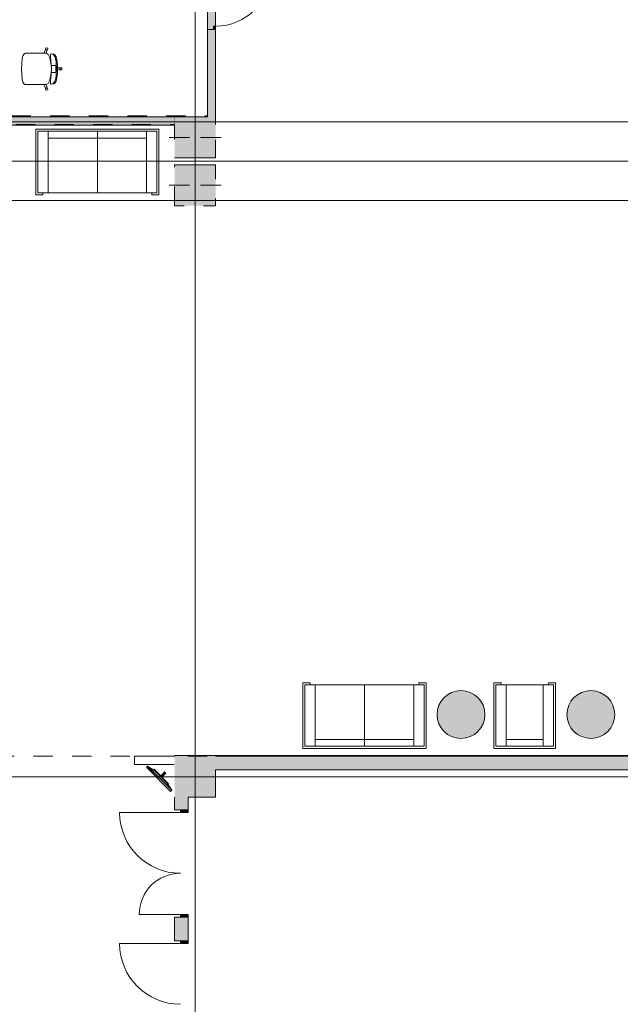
# Model space of a CAD drawing. Header units: millimetres. Extents: x -14761 to 157739, y -22400 to 107990.
# Tile 24 of 256: x 42437 to 51213, y 14673 to 29070. Entities that reach past the tile are written whole.
import ezdxf

# ---------------------------------------------------------------- set-up
doc = ezdxf.new("R2010")
doc.units = ezdxf.units.MM
doc.header["$MEASUREMENT"] = 0
doc.linetypes.add('Wipeout_Contour', pattern=[1000, 0, -1000])
doc.linetypes.add('Штриховая', pattern=[564.444447, 282.222223, -282.222223])
for name, color, linetype in [('Интерьер - Мебель', 7, 'Continuous'), ('Конструктив - ГКЛ', 7, 'Continuous'), ('Конструктив - Колонны', 7, 'Continuous'), ('Конструктив - Стены Внутр сущ.', 7, 'Continuous'), ('Элемент Модели - Зона', 7, 'Continuous'), ('Элемент Модели - Оси', 7, 'Continuous')]:
    doc.layers.add(name, color=color, linetype=linetype)

msp = doc.modelspace()

# ---------------------------------------------------------------- hatches: boundary and pattern name
at = {"layer": 'Интерьер - Мебель', "linetype": 'Continuous', "lineweight": 0, "true_color": 0x3f3f3f}
for points in [[(48885, 18560, 1), (48885, 19260, 1)], [(50783, 18560, 1), (50783, 19260, 1)]]:
    msp.add_hatch(color=250, dxfattribs=at).paths.add_polyline_path(points)
at = {"layer": 'Интерьер - Мебель', "linetype": 'Continuous', "lineweight": 0, "true_color": 0xffffff}
for points in [[(44641, 17785), (44659, 17803), (44588, 17909), (44412, 18086), (44306, 18157), (44288, 18139)], [(44606, 17891), (44613, 17899), (44401, 18111), (44394, 18104)], [(44516, 17996), (44564, 18043), (44546, 18061), (44498, 18013)], [(44565, 18042), (44573, 18049), (44551, 18070), (44544, 18063)]]:
    msp.add_hatch(color=7, dxfattribs=at).paths.add_polyline_path(points)
at = {"layer": 'Конструктив - ГКЛ', "linetype": 'Continuous', "lineweight": 0, "true_color": 0x000000}
for points in [[(45180, 35700), (45180, 27650), (45300, 27650), (45300, 35700)], [(45180, 28925), (45180, 27650), (45300, 27650), (45300, 28925)], [(36750, 27650), (36750, 27530), (44695, 27530), (44695, 27650)], [(44695, 27650), (44695, 27530), (44700, 27530), (44700, 27650)]]:
    msp.add_hatch(color=18, dxfattribs=at).paths.add_polyline_path(points)
at = {"layer": 'Конструктив - ГКЛ', "linetype": 'Continuous', "lineweight": 0, "true_color": 0x7f7f7f}
msp.add_hatch(color=8, dxfattribs=at).paths.add_polyline_path([(45270, 28925), (45300, 28925), (45300, 28975), (45270, 28975)])
at = {"layer": 'Конструктив - ГКЛ', "linetype": 'Continuous', "lineweight": 0, "true_color": 0x606060}
msp.add_hatch(color=251, dxfattribs=at).paths.add_polyline_path([(44700, 18312), (44700, 18300), (67770, 18300), (67770, 18312)])
at = {"layer": 'Конструктив - Колонны', "linetype": 'Continuous', "lineweight": 0, "true_color": 0x000000}
for points in [[(44700, 27050), (45300, 27050), (45300, 27532), (45300, 27537), (45300, 27650), (45180, 27650), (44700, 27650), (44700, 27530)], [(44700, 26350), (45300, 26350), (45300, 26950), (44700, 26950)]]:
    msp.add_hatch(color=18, dxfattribs=at).paths.add_polyline_path(points)
at = {"layer": 'Конструктив - Стены Внутр сущ.', "linetype": 'Continuous', "lineweight": 0, "true_color": 0x000000}
for points in [[(45300, 18100), (53700, 18100), (53700, 18300), (45300, 18300)], [(44900, 17700), (44700, 17700), (44700, 17517), (44900, 17517)], [(44900, 15947), (44700, 15947), (44700, 15601), (44900, 15601)]]:
    msp.add_hatch(color=18, dxfattribs=at).paths.add_polyline_path(points)
at = {"layer": 'Конструктив - Стены Внутр сущ.', "linetype": 'Continuous', "lineweight": 0, "true_color": 0x7f7f7f}
for points in [[(44785, 17517), (44785, 17477), (44900, 17477), (44900, 17517)], [(44900, 15947), (44900, 15987), (44785, 15987), (44785, 15947)], [(44785, 15601), (44785, 15561), (44900, 15561), (44900, 15601)]]:
    msp.add_hatch(color=8, dxfattribs=at).paths.add_polyline_path(points)

# ---------------------------------------------------------------- linework, layer by layer
at = {"layer": 'Интерьер - Мебель', "color": 7, "linetype": 'Continuous', "lineweight": 15}
for p, q in [((42808, 28623), (42819, 28658)), ((42819, 28658), (42823, 28660)), ((42823, 28660), (42846, 28653)), ((42846, 28653), (42848, 28649)), ((42474, 28500), (42485, 28546)), ((42485, 28546), (42486, 28548)), ((42486, 28548), (42507, 28575)), ((42507, 28575), (42516, 28579)), ((42516, 28579), (42547, 28579)), ((42547, 28579), (42583, 28579)), ((42583, 28579), (42792, 28579)), ((42792, 28579), (42808, 28623)), ((42826, 28579), (42792, 28579)), ((42808, 28623), (42811, 28628)), ((42811, 28628), (42815, 28631)), ((42815, 28631), (42821, 28633)), ((42821, 28633), (42827, 28632)), ((42836, 28613), (42826, 28579)), ((42826, 28579), (42826, 28579)), ((42826, 28579), (42854, 28562)), ((42827, 28632), (42832, 28629)), ((42832, 28629), (42835, 28625)), ((42835, 28625), (42837, 28619)), ((42848, 28649), (42836, 28613)), ((42837, 28619), (42836, 28613)), ((42854, 28562), (42878, 28512)), ((42878, 28512), (42894, 28438)), ((42885, 28547), (42888, 28565)), ((42887, 28519), (42885, 28547)), ((42893, 28473), (42887, 28519)), ((42888, 28565), (42899, 28571)), ((42899, 28571), (42936, 28568)), ((42925, 28565), (42922, 28569)), ((42930, 28559), (42925, 28565)), ((42936, 28550), (42930, 28559)), ((42936, 28568), (42949, 28558)), ((42946, 28538), (42936, 28550)), ((42954, 28525), (42946, 28538)), ((42949, 28558), (42969, 28527)), ((42960, 28504), (42954, 28525)), ((42969, 28527), (42976, 28507)), ((42465, 28350), (42467, 28430)), ((42467, 28431), (42474, 28500)), ((42467, 28430), (42467, 28431)), ((42898, 28422), (42893, 28473)), ((42894, 28438), (42896, 28400)), ((42896, 28400), (42900, 28350)), ((42896, 28400), (42935, 28400)), ((42900, 28350), (42898, 28422)), ((42935, 28400), (42965, 28400)), ((42965, 28479), (42960, 28504)), ((42969, 28449), (42965, 28479)), ((42965, 28400), (42965, 28367)), ((42965, 28367), (42965, 28350)), ((42965, 28367), (43015, 28365)), ((42971, 28416), (42969, 28449)), ((42973, 28383), (42971, 28416)), ((42973, 28350), (42973, 28383)), ((42976, 28507), (42981, 28481)), ((42981, 28481), (42988, 28408)), ((42988, 28408), (42990, 28350)), ((43015, 28365), (43021, 28364)), ((43015, 28365), (43052, 28365)), ((43021, 28364), (43025, 28361)), ((43052, 28365), (43055, 28362)), ((42465, 28350), (42467, 28270)), ((42467, 28270), (42467, 28269)), ((42467, 28269), (42474, 28200)), ((42878, 28188), (42894, 28262)), ((42893, 28227), (42887, 28181)), ((42898, 28278), (42893, 28227)), ((42894, 28262), (42896, 28300)), ((42896, 28300), (42900, 28350)), ((42896, 28300), (42935, 28300)), ((42900, 28350), (42898, 28278)), ((42935, 28300), (42965, 28300)), ((42965, 28221), (42960, 28196)), ((42965, 28333), (42965, 28350)), ((42965, 28333), (43015, 28335)), ((42965, 28300), (42965, 28333)), ((42969, 28251), (42965, 28221)), ((42971, 28284), (42969, 28251)), ((42973, 28317), (42971, 28284)), ((42973, 28350), (42973, 28317)), ((42981, 28219), (42988, 28292)), ((42988, 28292), (42990, 28350)), ((43015, 28335), (43021, 28336)), ((43015, 28335), (43052, 28335)), ((43021, 28336), (43025, 28339)), ((43025, 28361), (43029, 28356)), ((43025, 28339), (43029, 28344)), ((43029, 28356), (43030, 28350)), ((43029, 28344), (43030, 28350)), ((43052, 28335), (43055, 28338)), ((43055, 28362), (43055, 28350)), ((43055, 28338), (43055, 28350)), ((42474, 28200), (42485, 28154)), ((42485, 28154), (42486, 28152)), ((42486, 28152), (42507, 28125)), ((42507, 28125), (42516, 28121)), ((42516, 28121), (42547, 28121)), ((42547, 28121), (42583, 28121)), ((42583, 28121), (42792, 28121)), ((42826, 28121), (42792, 28121)), ((42792, 28121), (42808, 28077)), ((42808, 28077), (42811, 28072)), ((42808, 28077), (42819, 28042)), ((42826, 28121), (42854, 28138)), ((42826, 28121), (42826, 28121)), ((42836, 28087), (42826, 28121)), ((42835, 28075), (42837, 28081)), ((42837, 28081), (42836, 28087)), ((42848, 28051), (42836, 28087)), ((42854, 28138), (42878, 28188)), ((42887, 28181), (42885, 28153)), ((42885, 28153), (42888, 28135)), ((42888, 28135), (42899, 28129)), ((42899, 28129), (42936, 28132)), ((42925, 28135), (42922, 28131)), ((42930, 28141), (42925, 28135)), ((42936, 28150), (42930, 28141)), ((42946, 28162), (42936, 28150)), ((42936, 28132), (42949, 28142)), ((42954, 28175), (42946, 28162)), ((42949, 28142), (42969, 28173)), ((42960, 28196), (42954, 28175)), ((42969, 28173), (42976, 28193)), ((42976, 28193), (42981, 28219)), ((42811, 28072), (42815, 28069)), ((42815, 28069), (42821, 28067)), ((42819, 28042), (42823, 28040)), ((42821, 28067), (42827, 28068)), ((42823, 28040), (42846, 28047)), ((42827, 28068), (42832, 28071)), ((42832, 28071), (42835, 28075)), ((42846, 28047), (42848, 28051)), ((44472, 27470), (42672, 27470)), ((42672, 26510), (42672, 27470)), ((42702, 26540), (42702, 27440)), ((42702, 27440), (44442, 27440)), ((42852, 26540), (42852, 27440)), ((43572, 26540), (43572, 27440)), ((44292, 26540), (44292, 27440)), ((44442, 27440), (44442, 26540)), ((44472, 26510), (44472, 27470)), ((44292, 27340), (42852, 27340)), ((42672, 26510), (42777, 26510)), ((44442, 26540), (42702, 26540)), ((42777, 26510), (42777, 26540)), ((44367, 26510), (44367, 26540)), ((44472, 26510), (44367, 26510)), ((46575, 19375), (46575, 18415)), ((46575, 19375), (46680, 19375)), ((48345, 19345), (46605, 19345)), ((46605, 19345), (46605, 18445)), ((46680, 19375), (46680, 19345)), ((46755, 19345), (46755, 18445)), ((47475, 19345), (47475, 18445)), ((48195, 19345), (48195, 18445)), ((48375, 19375), (48270, 19375)), ((48270, 19375), (48270, 19345)), ((48345, 18445), (48345, 19345)), ((48375, 19375), (48375, 18415)), ((49367, 19375), (49367, 18415)), ((49367, 19375), (49472, 19375)), ((50237, 19345), (49397, 19345)), ((49397, 19345), (49397, 18445)), ((49472, 19375), (49472, 19345)), ((49547, 19345), (49547, 18445)), ((50087, 19345), (50087, 18445)), ((50267, 19375), (50162, 19375)), ((50162, 19375), (50162, 19345)), ((50237, 18445), (50237, 19345)), ((50267, 19375), (50267, 18415)), ((46605, 18445), (48345, 18445)), ((48195, 18545), (46755, 18545)), ((49397, 18445), (50237, 18445)), ((50087, 18545), (49547, 18545)), ((48375, 18415), (46575, 18415)), ((50267, 18415), (49367, 18415)), ((44659, 17803), (44306, 18157)), ((44323, 18127), (44319, 18122)), ((44319, 18122), (44342, 18099)), ((44347, 18103), (44323, 18127)), ((44342, 18099), (44347, 18103)), ((44352, 18097), (44348, 18093)), ((44348, 18093), (44372, 18069)), ((44376, 18074), (44352, 18097)), ((44372, 18069), (44376, 18074)), ((44382, 18068), (44378, 18064)), ((44378, 18064), (44389, 18052)), ((44394, 18056), (44382, 18068)), ((44389, 18052), (44394, 18056))]:
    msp.add_line(p, q, dxfattribs=at)
at = {"layer": 'Интерьер - Мебель', "color": 7, "linetype": 'Continuous', "lineweight": 15, "flags": 128}
for points in [[(48885, 18560, 1), (48885, 19260, 1)], [(50783, 18560, 1), (50783, 19260, 1)]]:
    msp.add_lwpolyline(points, format="xyb", close=True, dxfattribs=at)
for points in [[(44641, 17785), (44288, 18139), (44306, 18157), (44412, 18086), (44588, 17909), (44659, 17803)], [(44606, 17891), (44394, 18104), (44401, 18111), (44613, 17899)], [(44516, 17996), (44498, 18013), (44546, 18061), (44564, 18043)], [(44565, 18042), (44544, 18063), (44551, 18070), (44573, 18049)]]:
    msp.add_lwpolyline(points, close=True, dxfattribs=at)
at = {"layer": 'Интерьер - Мебель', "color": 7, "linetype": 'Continuous', "lineweight": 15}
msp.add_arc((44531, 18028), 12.5, 315, 135, dxfattribs=at)
at = {"layer": 'Конструктив - ГКЛ', "color": 7, "linetype": 'Continuous', "lineweight": 15}
for p, q in [((45270, 28925), (45270, 28975)), ((45270, 28975), (45300, 28975)), ((45300, 28975), (45300, 28925)), ((45270, 28925), (45180, 28925)), ((45270, 28925), (45180, 28925)), ((45300, 28925), (45270, 28925)), ((45300, 28925), (45270, 28925)), ((45300, 28925), (45270, 28925)), ((45300, 28925), (45270, 28925))]:
    msp.add_line(p, q, dxfattribs=at)
at = {"layer": 'Конструктив - ГКЛ', "color": 7, "linetype": 'Continuous', "lineweight": 15, "flags": 128}
for points in [[(45180, 35700), (45180, 27650)], [(45300, 27650), (45300, 35700)], [(45180, 28925), (45180, 27650)], [(45300, 27650), (45300, 28925)], [(44695, 27650), (36750, 27650)], [(36755, 27530), (44695, 27530)], [(67770, 18312), (44700, 18312)], [(44700, 18300), (44700, 18312)], [(45300, 18300), (53700, 18300)]]:
    msp.add_lwpolyline(points, dxfattribs=at)
at = {"layer": 'Конструктив - ГКЛ', "color": 7, "linetype": 'Continuous', "lineweight": 15}
msp.add_arc((45300, 29775), 800, 270, 0, dxfattribs=at)
at = {"layer": 'Конструктив - Колонны', "color": 7, "linetype": 'Continuous', "lineweight": 15}
for p, q in [((45000, 27430), (45000, 27730)), ((44920, 27350), (44620, 27350)), ((45000, 27270), (45000, 26970)), ((45080, 27350), (45380, 27350)), ((45000, 26730), (45000, 27030)), ((44920, 26650), (44620, 26650)), ((45080, 26650), (45380, 26650)), ((45000, 26570), (45000, 26270)), ((45000, 18080), (45000, 18380)), ((44920, 18000), (44620, 18000)), ((45080, 18000), (45380, 18000)), ((45000, 17920), (45000, 17620))]:
    msp.add_line(p, q, dxfattribs=at)
at = {"layer": 'Конструктив - Колонны', "color": 7, "linetype": 'Continuous', "lineweight": 15, "flags": 128}
for points in [[(45180, 27650), (44700, 27650)], [(45300, 27537), (45300, 27650)], [(44700, 27050), (45300, 27050)], [(45300, 26950), (44700, 26950)], [(44900, 17700), (45300, 17700), (45300, 18100)]]:
    msp.add_lwpolyline(points, dxfattribs=at)
at = {"layer": 'Конструктив - Колонны', "color": 7, "linetype": 'Continuous', "lineweight": 15}
for p in [(45000, 27350), (45000, 26650), (45000, 18000)]:
    msp.add_point(p, dxfattribs=at)
at = {"layer": 'Конструктив - Стены Внутр сущ.', "color": 7, "linetype": 'Continuous', "lineweight": 15}
for p, q in [((44785, 17477), (43897, 17477)), ((44700, 17517), (44700, 17554)), ((44700, 17517), (44700, 17554)), ((44700, 17517), (44700, 17554)), ((44785, 17517), (44700, 17517)), ((44785, 17517), (44700, 17517)), ((44785, 17517), (44700, 17517)), ((44900, 17517), (44785, 17517)), ((44785, 17517), (44785, 17477)), ((44900, 17517), (44785, 17517)), ((44900, 17517), (44785, 17517)), ((44900, 17517), (44785, 17517)), ((44785, 17477), (44900, 17477)), ((44900, 17517), (44900, 17554)), ((44900, 17517), (44900, 17554)), ((44900, 17517), (44900, 17554)), ((44900, 17477), (44900, 17517)), ((44785, 15987), (44183, 15987)), ((44900, 15987), (44785, 15987)), ((44785, 15987), (44785, 15947)), ((44900, 15947), (44900, 15987)), ((44700, 15947), (44700, 15910)), ((44785, 15947), (44700, 15947)), ((44785, 15947), (44700, 15947)), ((44785, 15947), (44700, 15947)), ((44700, 15947), (44700, 15910)), ((44700, 15947), (44700, 15910)), ((44900, 15947), (44785, 15947)), ((44785, 15947), (44900, 15947)), ((44900, 15947), (44785, 15947)), ((44900, 15947), (44785, 15947)), ((44900, 15947), (44900, 15910)), ((44900, 15947), (44900, 15910)), ((44900, 15947), (44900, 15910)), ((44785, 15561), (43897, 15561)), ((44700, 15601), (44700, 15638)), ((44700, 15601), (44700, 15638)), ((44700, 15601), (44700, 15638)), ((44785, 15601), (44700, 15601)), ((44785, 15601), (44700, 15601)), ((44785, 15601), (44700, 15601)), ((44900, 15601), (44785, 15601)), ((44785, 15601), (44785, 15561)), ((44900, 15601), (44785, 15601)), ((44900, 15601), (44785, 15601)), ((44900, 15601), (44785, 15601)), ((44785, 15561), (44900, 15561)), ((44900, 15601), (44900, 15638)), ((44900, 15601), (44900, 15638)), ((44900, 15601), (44900, 15638)), ((44900, 15561), (44900, 15601))]:
    msp.add_line(p, q, dxfattribs=at)
at = {"layer": 'Конструктив - Стены Внутр сущ.', "color": 7, "linetype": 'Continuous', "lineweight": 15, "flags": 128}
for points in [[(53700, 18300), (45300, 18300)], [(45300, 18100), (53700, 18100)], [(44700, 17700), (44700, 17517)], [(44900, 17517), (44900, 17700)], [(44700, 15947), (44700, 15601)], [(44900, 15601), (44900, 15947)]]:
    msp.add_lwpolyline(points, dxfattribs=at)
at = {"layer": 'Конструктив - Стены Внутр сущ.', "color": 7, "linetype": 'Continuous', "lineweight": 15}
for centre, radius, start, end in [((44785, 17477), 888, 180, 270), ((44785, 15987), 602, 90, 180), ((44785, 15561), 888, 180, 270)]:
    msp.add_arc(centre, radius, start, end, dxfattribs=at)
at = {"layer": 'Элемент Модели - Зона', "color": 7, "linetype": 'Штриховая', "lineweight": 15, "flags": 128}
for points in [[(36110, 27663), (45180, 27663), (45180, 35700), (44700, 35700), (44700, 36080), (36750, 36080), (36750, 35700), (36150, 35700), (36150, 36080), (36110, 36080)], [(36150, 27537), (36110, 27537), (36110, 18300), (45300, 18300), (67805, 18300), (67805, 23083), (71686, 26964), (71700, 26950), (71720, 26950), (71720, 26970), (71680, 26970), (71680, 27034), (67805, 30909), (67805, 33690), (65655, 33690), (65655, 36080), (63300, 36080), (63300, 35700), (62700, 35700), (62700, 36080), (54300, 36080), (54300, 35700), (54245, 35700), (54245, 34598), (50682, 31035), (45300, 31035), (45300, 27650), (45300, 27537), (45300, 27050), (44700, 27050), (44700, 27537), (36750, 27537), (36750, 27050), (36150, 27050)], [(44700, 26350), (44700, 26950), (45300, 26950), (45300, 26350)]]:
    msp.add_lwpolyline(points, close=True, dxfattribs=at)
at = {"layer": 'Элемент Модели - Оси', "color": 7, "linetype": 'Continuous', "lineweight": 15}
for p, q in [((45000, 92200), (45000, -1975)), ((-12314, 27575), (155203, 27575)), ((-12761, 27000), (155650, 27000)), ((-12302, 26425), (155192, 26425)), ((-12761, 18000), (155650, 18000))]:
    msp.add_line(p, q, dxfattribs=at)

# ---------------------------------------------------------------- next in the draw order: wipeouts: each hides what was drawn before it
at = {"color": 254, "linetype": 'Wipeout_Contour', "lineweight": 0, "ltscale": 192025.225492}
msp.add_wipeout([(44695, 18300), (44117, 18300), (44117, 18180), (44695, 18180)], dxfattribs=at).dxf.layer = 'Конструктив - ГКЛ'

# ---------------------------------------------------------------- next in the draw order: hatches: boundary and pattern name
at = {"layer": 'Конструктив - Колонны', "linetype": 'Continuous', "lineweight": 0, "true_color": 0x000000}
msp.add_hatch(color=18, dxfattribs=at).paths.add_polyline_path([(44700, 18300), (44700, 18180), (44700, 17700), (44900, 17700), (45300, 17700), (45300, 18100), (45300, 18300)])

# ---------------------------------------------------------------- next in the draw order: linework, layer by layer
at = {"layer": 'Конструктив - ГКЛ', "color": 7, "linetype": 'Continuous', "lineweight": 15, "flags": 128}
for points in [[(44700, 18300), (44117, 18300)], [(44117, 18300), (44117, 18180)], [(44117, 18180), (44695, 18180)]]:
    msp.add_lwpolyline(points, dxfattribs=at)

doc.saveas('drawing.dxf')
